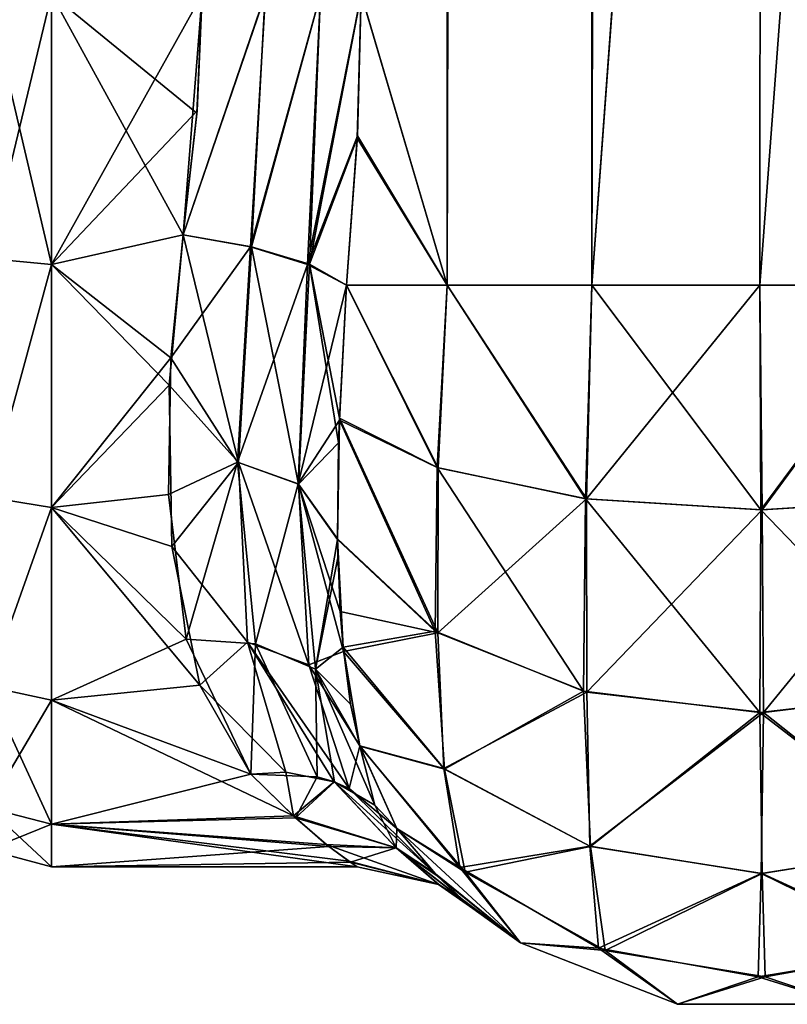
# Model space of a CAD drawing. Extents: x -23 to 470, y -1800 to 0.
# Tile 52 of 181: x 279 to 300, y -1800 to -1773. Entities that reach past the tile are written whole.
import ezdxf

# ---------------------------------------------------------------- set-up
doc = ezdxf.new("R2010")
doc.units = 0
doc.header["$LTSCALE"] = 41.718519
for name, color, linetype in [('856', 7, 'CONTINUOUS'), ('857', 7, 'CONTINUOUS'), ('868', 7, 'CONTINUOUS'), ('871', 7, 'CONTINUOUS'), ('872', 7, 'CONTINUOUS'), ('873', 7, 'CONTINUOUS'), ('877', 7, 'CONTINUOUS'), ('906', 7, 'CONTINUOUS'), ('907', 7, 'CONTINUOUS'), ('908', 7, 'CONTINUOUS'), ('909', 7, 'CONTINUOUS'), ('915', 7, 'CONTINUOUS')]:
    doc.layers.add(name, color=color, linetype=linetype)

msp = doc.modelspace()

# ---------------------------------------------------------------- linework, layer by layer
at = {"layer": '856', "linetype": 'CONTINUOUS'}
for points in [[(288.024, -1772, 26.571), (290.392, -1780, 29.611), (290.162, -83.45, 29.29), (288.024, -1772, 26.571)], [(290.162, -83.45, 29.29), (290.392, -1780, 29.611), (294.175, -83.45, 32.01), (290.162, -83.45, 29.29)], [(290.392, -1780, 29.611), (294.376, -1780, 32.133), (294.175, -83.45, 32.01), (290.392, -1780, 29.611)], [(294.376, -1780, 32.133), (299.05, -1716.55, 33), (294.175, -83.45, 32.01), (294.376, -1780, 32.133)], [(299.004, -1780, 33), (299.05, -1716.55, 33), (294.376, -1780, 32.133), (299.004, -1780, 33)], [(303.618, -1780, 32.096), (299.05, -1716.55, 33), (299.004, -1780, 33), (303.618, -1780, 32.096)], [(303.742, -1716.55, 32.045), (299.05, -1716.55, 33), (303.618, -1780, 32.096), (303.742, -1716.55, 32.045)], [(287.921, -1775.893, 26.384), (290.392, -1780, 29.611), (288.024, -1772, 26.571), (287.921, -1775.893, 26.384)], [(287.622, -1780, 25.784), (290.392, -1780, 29.611), (287.921, -1775.893, 26.384), (287.622, -1780, 25.784)]]:
    msp.add_3dface(points, dxfattribs=at)
at = {"layer": '857', "linetype": 'CONTINUOUS'}
for points in [[(290.392, -1780, -29.611), (288.024, -1772, -26.571), (290.161, -83.45, -29.288), (290.392, -1780, -29.611)], [(294.176, -83.45, -32.011), (290.392, -1780, -29.611), (290.161, -83.45, -29.288), (294.176, -83.45, -32.011)], [(294.376, -1780, -32.133), (290.392, -1780, -29.611), (294.176, -83.45, -32.011), (294.376, -1780, -32.133)], [(299.05, -83.45, -33), (294.376, -1780, -32.133), (294.176, -83.45, -32.011), (299.05, -83.45, -33)], [(299.05, -1716.55, -33), (294.376, -1780, -32.133), (299.05, -83.45, -33), (299.05, -1716.55, -33)], [(299.004, -1780, -33), (294.376, -1780, -32.133), (299.05, -1716.55, -33), (299.004, -1780, -33)], [(303.618, -1780, -32.096), (299.004, -1780, -33), (303.742, -1716.55, -32.045), (303.618, -1780, -32.096)], [(303.742, -1716.55, -32.045), (299.004, -1780, -33), (299.05, -1716.55, -33), (303.742, -1716.55, -32.045)], [(287.918, -1775.961, -26.378), (288.024, -1772, -26.571), (290.392, -1780, -29.611), (287.918, -1775.961, -26.378)], [(287.622, -1780, -25.784), (287.918, -1775.961, -26.378), (290.392, -1780, -29.611), (287.622, -1780, -25.784)]]:
    msp.add_3dface(points, dxfattribs=at)
at = {"layer": '868', "linetype": 'CONTINUOUS'}
for points in [[(283.505, -1775.276, -23.775), (283.13, -1778.62, -23.069), (279.5, -1772, -24), (283.505, -1775.276, -23.775)], [(279.5, -1772, -24), (283.13, -1778.62, -23.069), (279.5, -1779.432, -22.82), (279.5, -1772, -24)], [(283.653, -1772, -24), (283.505, -1775.276, -23.775), (279.5, -1772, -24), (283.653, -1772, -24)], [(279.5, -1772, 24), (279.5, -1779.433, 22.82), (283.653, -1772, 24), (279.5, -1772, 24)], [(283.653, -1772, 24), (279.5, -1779.433, 22.82), (283.511, -1775.209, 23.785), (283.653, -1772, 24)], [(279.5, -1779.433, 22.82), (283.13, -1778.62, 23.069), (283.511, -1775.209, 23.785), (279.5, -1779.433, 22.82)], [(282.791, -1782.004, 21.816), (283.13, -1778.62, 23.069), (279.5, -1779.433, 22.82), (282.791, -1782.004, 21.816)], [(283.13, -1778.62, -23.069), (282.745, -1782.754, -21.456), (279.5, -1779.432, -22.82), (283.13, -1778.62, -23.069)], [(279.5, -1779.432, -22.82), (282.745, -1782.754, -21.456), (279.5, -1786.12, -19.407), (279.5, -1779.432, -22.82)], [(279.5, -1786.123, 19.404), (282.791, -1782.004, 21.816), (279.5, -1779.433, 22.82), (279.5, -1786.123, 19.404)], [(282.72, -1785.765, 19.661), (282.791, -1782.004, 21.816), (279.5, -1786.123, 19.404), (282.72, -1785.765, 19.661)], [(282.745, -1782.754, -21.456), (282.81, -1787.193, -18.579), (279.5, -1786.12, -19.407), (282.745, -1782.754, -21.456)], [(283.208, -1789.739, 16.165), (282.72, -1785.765, 19.661), (279.5, -1786.123, 19.404), (283.208, -1789.739, 16.165)], [(282.81, -1787.193, -18.579), (283.584, -1791.007, -14.654), (279.5, -1786.12, -19.407), (282.81, -1787.193, -18.579)], [(279.5, -1786.12, -19.407), (283.584, -1791.007, -14.654), (279.5, -1791.42, -14.102), (279.5, -1786.12, -19.407)], [(279.5, -1791.422, 14.099), (283.208, -1789.739, 16.165), (279.5, -1786.123, 19.404), (279.5, -1791.422, 14.099)], [(284.993, -1793.453, 10.759), (283.208, -1789.739, 16.165), (279.5, -1791.422, 14.099), (284.993, -1793.453, 10.759)], [(283.584, -1791.007, -14.654), (284.993, -1793.453, -10.759), (279.5, -1791.42, -14.102), (283.584, -1791.007, -14.654)], [(284.993, -1793.453, -10.759), (286.16, -1794.597, -8.086), (279.5, -1791.42, -14.102), (284.993, -1793.453, -10.759)], [(279.5, -1791.42, -14.102), (286.16, -1794.597, -8.086), (279.5, -1794.825, -7.417), (279.5, -1791.42, -14.102)], [(279.5, -1794.826, 7.414), (284.993, -1793.453, 10.759), (279.5, -1791.422, 14.099), (279.5, -1794.826, 7.414)], [(286.22, -1794.652, 7.931), (284.993, -1793.453, 10.759), (279.5, -1794.826, 7.414), (286.22, -1794.652, 7.931)], [(286.16, -1794.597, -8.086), (287.062, -1795.387, -5.39), (279.5, -1794.825, -7.417), (286.16, -1794.597, -8.086)], [(287.136, -1795.444, 5.134), (286.22, -1794.652, 7.931), (279.5, -1794.826, 7.414), (287.136, -1795.444, 5.134)], [(287.69, -1795.846, -2.717), (287.913, -1796, -0.154), (279.5, -1794.825, -7.417), (287.69, -1795.846, -2.717)], [(279.5, -1794.825, -7.417), (287.913, -1796, -0.154), (279.5, -1796, -0.001), (279.5, -1794.825, -7.417)], [(287.062, -1795.387, -5.39), (287.69, -1795.846, -2.717), (279.5, -1794.825, -7.417), (287.062, -1795.387, -5.39)], [(279.5, -1796, -0.001), (287.136, -1795.444, 5.134), (279.5, -1794.826, 7.414), (279.5, -1796, -0.001)], [(287.734, -1795.877, 2.424), (287.136, -1795.444, 5.134), (279.5, -1796, -0.001), (287.734, -1795.877, 2.424)], [(287.913, -1796, -0.154), (287.734, -1795.877, 2.424), (279.5, -1796, -0.001), (287.913, -1796, -0.154)]]:
    msp.add_3dface(points, dxfattribs=at)
at = {"layer": '871', "linetype": 'CONTINUOUS'}
for points in [[(287.622, -1780, -25.784), (290.146, -1785.029, -28.476), (287.431, -1783.662, -24.542), (287.622, -1780, -25.784)], [(287.622, -1780, -25.784), (290.392, -1780, -29.611), (290.146, -1785.029, -28.476), (287.622, -1780, -25.784)], [(290.392, -1780, -29.611), (294.231, -1785.882, -31.102), (290.146, -1785.029, -28.476), (290.392, -1780, -29.611)], [(290.392, -1780, -29.611), (294.376, -1780, -32.133), (294.231, -1785.882, -31.102), (290.392, -1780, -29.611)], [(294.376, -1780, -32.133), (299.004, -1780, -33), (294.231, -1785.882, -31.102), (294.376, -1780, -32.133)], [(299.004, -1780, -33), (299.066, -1786.18, -32.021), (294.231, -1785.882, -31.102), (299.004, -1780, -33)], [(299.004, -1780, -33), (303.618, -1780, -32.096), (299.066, -1786.18, -32.021), (299.004, -1780, -33)], [(303.618, -1780, -32.096), (303.898, -1785.878, -31.091), (299.066, -1786.18, -32.021), (303.618, -1780, -32.096)], [(290.133, -1789.562, -26.152), (287.376, -1786.977, -22.724), (287.431, -1783.662, -24.542), (290.133, -1789.562, -26.152)], [(287.431, -1783.662, -24.542), (287.376, -1786.977, -22.724), (287.404, -1784.34, -24.231), (287.431, -1783.662, -24.542)], [(290.146, -1785.029, -28.476), (290.133, -1789.562, -26.152), (287.431, -1783.662, -24.542), (290.146, -1785.029, -28.476)], [(294.231, -1785.882, -31.102), (290.133, -1789.562, -26.152), (290.146, -1785.029, -28.476), (294.231, -1785.882, -31.102)], [(294.239, -1791.195, -28.398), (290.133, -1789.562, -26.152), (294.231, -1785.882, -31.102), (294.239, -1791.195, -28.398)], [(299.066, -1786.18, -32.021), (294.239, -1791.195, -28.398), (294.231, -1785.882, -31.102), (299.066, -1786.18, -32.021)], [(303.898, -1785.878, -31.091), (299.102, -1791.761, -29.177), (299.066, -1786.18, -32.021), (303.898, -1785.878, -31.091)], [(303.956, -1791.171, -28.365), (299.102, -1791.761, -29.177), (303.898, -1785.878, -31.091), (303.956, -1791.171, -28.365)], [(299.102, -1791.761, -29.177), (294.239, -1791.195, -28.398), (299.066, -1786.18, -32.021), (299.102, -1791.761, -29.177)], [(287.376, -1786.977, -22.724), (290.133, -1789.562, -26.152), (287.45, -1788.978, -21.197), (287.376, -1786.977, -22.724)], [(290.133, -1789.562, -26.152), (287.541, -1790.081, -20.181), (287.45, -1788.978, -21.197), (290.133, -1789.562, -26.152)], [(290.304, -1793.299, -22.65), (287.541, -1790.081, -20.181), (290.133, -1789.562, -26.152), (290.304, -1793.299, -22.65)], [(294.239, -1791.195, -28.398), (290.304, -1793.299, -22.65), (290.133, -1789.562, -26.152), (294.239, -1791.195, -28.398)], [(290.304, -1793.299, -22.65), (287.988, -1792.677, -17.089), (287.541, -1790.081, -20.181), (290.304, -1793.299, -22.65)], [(294.322, -1795.436, -24.2), (290.304, -1793.299, -22.65), (294.239, -1791.195, -28.398), (294.322, -1795.436, -24.2)], [(299.102, -1791.761, -29.177), (294.322, -1795.436, -24.2), (294.239, -1791.195, -28.398), (299.102, -1791.761, -29.177)], [(303.956, -1791.171, -28.365), (303.757, -1795.443, -24.205), (299.102, -1791.761, -29.177), (303.956, -1791.171, -28.365)], [(299.038, -1796.188, -24.745), (294.322, -1795.436, -24.2), (299.102, -1791.761, -29.177), (299.038, -1796.188, -24.745)], [(303.757, -1795.443, -24.205), (299.038, -1796.188, -24.745), (299.102, -1791.761, -29.177), (303.757, -1795.443, -24.205)], [(290.747, -1796.025, -18.19), (287.988, -1792.677, -17.089), (290.304, -1793.299, -22.65), (290.747, -1796.025, -18.19)], [(287.988, -1792.677, -17.089), (290.747, -1796.025, -18.19), (289.009, -1794.945, -13), (287.988, -1792.677, -17.089)], [(294.322, -1795.436, -24.2), (290.747, -1796.025, -18.19), (290.304, -1793.299, -22.65), (294.322, -1795.436, -24.2)], [(289.009, -1794.945, -13), (290.747, -1796.025, -18.19), (292.414, -1798.093, -13), (289.009, -1794.945, -13)], [(294.564, -1798.235, -18.906), (290.747, -1796.025, -18.19), (294.322, -1795.436, -24.2), (294.564, -1798.235, -18.906)], [(299.038, -1796.188, -24.745), (294.564, -1798.235, -18.906), (294.322, -1795.436, -24.2), (299.038, -1796.188, -24.745)], [(303.757, -1795.443, -24.205), (303.356, -1798.299, -18.927), (299.038, -1796.188, -24.745), (303.757, -1795.443, -24.205)], [(290.747, -1796.025, -18.19), (294.564, -1798.235, -18.906), (292.414, -1798.093, -13), (290.747, -1796.025, -18.19)], [(298.954, -1799.027, -19.162), (294.564, -1798.235, -18.906), (299.038, -1796.188, -24.745), (298.954, -1799.027, -19.162)], [(303.356, -1798.299, -18.927), (298.954, -1799.027, -19.162), (299.038, -1796.188, -24.745), (303.356, -1798.299, -18.927)], [(292.414, -1798.093, -13), (294.564, -1798.235, -18.906), (296.732, -1799.783, -13), (292.414, -1798.093, -13)], [(294.564, -1798.235, -18.906), (298.954, -1799.027, -19.162), (296.732, -1799.783, -13), (294.564, -1798.235, -18.906)], [(298.954, -1799.027, -19.162), (303.356, -1798.299, -18.927), (301.369, -1799.783, -13), (298.954, -1799.027, -19.162)], [(296.732, -1799.783, -13), (298.954, -1799.027, -19.162), (301.369, -1799.783, -13), (296.732, -1799.783, -13)]]:
    msp.add_3dface(points, dxfattribs=at)
at = {"layer": '872', "linetype": 'CONTINUOUS'}
for points in [[(289.009, -1794.945, -13), (292.414, -1798.093, -13), (290.071, -1796.197, -8.684), (289.009, -1794.945, -13)], [(289.009, -1794.945, 12.999), (290.119, -1796.246, 8.451), (292.415, -1798.093, 13), (289.009, -1794.945, 12.999)], [(290.071, -1796.197, -8.684), (292.414, -1798.093, -13), (290.815, -1796.904, -4.357), (290.071, -1796.197, -8.684)], [(290.119, -1796.246, 8.451), (290.856, -1796.94, 4.017), (292.415, -1798.093, 13), (290.119, -1796.246, 8.451)], [(290.815, -1796.904, -4.357), (292.414, -1798.093, -13), (291.097, -1797.144, -0.184), (290.815, -1796.904, -4.357)], [(291.097, -1797.144, -0.184), (292.414, -1798.093, -13), (290.856, -1796.94, 4.017), (291.097, -1797.144, -0.184)], [(290.856, -1796.94, 4.017), (292.414, -1798.093, -13), (292.415, -1798.093, 13), (290.856, -1796.94, 4.017)], [(292.414, -1798.093, -13), (296.732, -1799.783, -13), (292.415, -1798.093, 13), (292.414, -1798.093, -13)], [(292.415, -1798.093, 13), (296.732, -1799.783, -13), (296.732, -1799.783, 13), (292.415, -1798.093, 13)], [(296.732, -1799.783, -13), (301.369, -1799.783, -13), (296.732, -1799.783, 13), (296.732, -1799.783, -13)], [(296.732, -1799.783, 13), (301.369, -1799.783, -13), (301.369, -1799.783, 13), (296.732, -1799.783, 13)]]:
    msp.add_3dface(points, dxfattribs=at)
at = {"layer": '873', "linetype": 'CONTINUOUS'}
for points in [[(290.123, -1785.022, 28.454), (287.622, -1780, 25.784), (287.428, -1783.72, 24.517), (290.123, -1785.022, 28.454)], [(290.392, -1780, 29.611), (287.622, -1780, 25.784), (290.123, -1785.022, 28.454), (290.392, -1780, 29.611)], [(294.2, -1785.878, 31.09), (290.392, -1780, 29.611), (290.123, -1785.022, 28.454), (294.2, -1785.878, 31.09)], [(294.376, -1780, 32.133), (290.392, -1780, 29.611), (294.2, -1785.878, 31.09), (294.376, -1780, 32.133)], [(299.032, -1786.181, 32.021), (294.376, -1780, 32.133), (294.2, -1785.878, 31.09), (299.032, -1786.181, 32.021)], [(299.004, -1780, 33), (294.376, -1780, 32.133), (299.032, -1786.181, 32.021), (299.004, -1780, 33)], [(303.618, -1780, 32.096), (299.004, -1780, 33), (299.032, -1786.181, 32.021), (303.618, -1780, 32.096)], [(303.866, -1785.882, 31.103), (303.618, -1780, 32.096), (299.032, -1786.181, 32.021), (303.866, -1785.882, 31.103)], [(290.062, -1789.519, 26.092), (287.428, -1783.72, 24.517), (287.376, -1786.997, 22.71), (290.062, -1789.519, 26.092)], [(290.123, -1785.022, 28.454), (287.428, -1783.72, 24.517), (290.062, -1789.519, 26.092), (290.123, -1785.022, 28.454)], [(294.144, -1791.171, 28.365), (290.123, -1785.022, 28.454), (290.062, -1789.519, 26.092), (294.144, -1791.171, 28.365)], [(294.2, -1785.878, 31.09), (290.123, -1785.022, 28.454), (294.144, -1791.171, 28.365), (294.2, -1785.878, 31.09)], [(298.998, -1791.761, 29.176), (294.2, -1785.878, 31.09), (294.144, -1791.171, 28.365), (298.998, -1791.761, 29.176)], [(299.032, -1786.181, 32.021), (294.2, -1785.878, 31.09), (298.998, -1791.761, 29.176), (299.032, -1786.181, 32.021)], [(303.866, -1785.882, 31.103), (299.032, -1786.181, 32.021), (303.861, -1791.195, 28.398), (303.866, -1785.882, 31.103)], [(303.861, -1791.195, 28.398), (299.032, -1786.181, 32.021), (298.998, -1791.761, 29.176), (303.861, -1791.195, 28.398)], [(290.062, -1789.519, 26.092), (287.376, -1786.997, 22.71), (287.528, -1789.959, 20.297), (290.062, -1789.519, 26.092)], [(287.528, -1789.959, 20.297), (287.376, -1786.997, 22.71), (287.386, -1787.508, 22.354), (287.528, -1789.959, 20.297)], [(290.321, -1793.313, 22.659), (290.062, -1789.519, 26.092), (287.528, -1789.959, 20.297), (290.321, -1793.313, 22.659)], [(294.144, -1791.171, 28.365), (290.062, -1789.519, 26.092), (290.321, -1793.313, 22.659), (294.144, -1791.171, 28.365)], [(290.321, -1793.313, 22.659), (287.528, -1789.959, 20.297), (287.989, -1792.684, 17.079), (290.321, -1793.313, 22.659)], [(287.989, -1792.684, 17.079), (287.528, -1789.959, 20.297), (287.736, -1791.525, 18.6), (287.989, -1792.684, 17.079)], [(294.343, -1795.444, 24.205), (294.144, -1791.171, 28.365), (290.321, -1793.313, 22.659), (294.343, -1795.444, 24.205)], [(298.998, -1791.761, 29.176), (294.144, -1791.171, 28.365), (294.343, -1795.444, 24.205), (298.998, -1791.761, 29.176)], [(303.861, -1791.195, 28.398), (298.998, -1791.761, 29.176), (303.778, -1795.436, 24.2), (303.861, -1791.195, 28.398)], [(299.062, -1796.188, 24.745), (298.998, -1791.761, 29.176), (294.343, -1795.444, 24.205), (299.062, -1796.188, 24.745)], [(303.778, -1795.436, 24.2), (298.998, -1791.761, 29.176), (299.062, -1796.188, 24.745), (303.778, -1795.436, 24.2)], [(289.009, -1794.945, 12.999), (290.891, -1796.145, 18.228), (287.989, -1792.684, 17.079), (289.009, -1794.945, 12.999)], [(290.891, -1796.145, 18.228), (290.321, -1793.313, 22.659), (287.989, -1792.684, 17.079), (290.891, -1796.145, 18.228)], [(294.343, -1795.444, 24.205), (290.321, -1793.313, 22.659), (290.891, -1796.145, 18.228), (294.343, -1795.444, 24.205)], [(289.009, -1794.945, 12.999), (292.415, -1798.093, 13), (290.891, -1796.145, 18.228), (289.009, -1794.945, 12.999)], [(294.743, -1798.299, 18.926), (294.343, -1795.444, 24.205), (290.891, -1796.145, 18.228), (294.743, -1798.299, 18.926)], [(299.062, -1796.188, 24.745), (294.343, -1795.444, 24.205), (294.743, -1798.299, 18.926), (299.062, -1796.188, 24.745)], [(303.778, -1795.436, 24.2), (299.062, -1796.188, 24.745), (303.536, -1798.235, 18.905), (303.778, -1795.436, 24.2)], [(292.415, -1798.093, 13), (294.743, -1798.299, 18.926), (290.891, -1796.145, 18.228), (292.415, -1798.093, 13)], [(299.146, -1799.027, 19.161), (299.062, -1796.188, 24.745), (294.743, -1798.299, 18.926), (299.146, -1799.027, 19.161)], [(303.536, -1798.235, 18.905), (299.062, -1796.188, 24.745), (299.146, -1799.027, 19.161), (303.536, -1798.235, 18.905)], [(292.415, -1798.093, 13), (296.732, -1799.783, 13), (294.743, -1798.299, 18.926), (292.415, -1798.093, 13)], [(296.732, -1799.783, 13), (299.146, -1799.027, 19.161), (294.743, -1798.299, 18.926), (296.732, -1799.783, 13)], [(301.369, -1799.783, 13), (303.536, -1798.235, 18.905), (299.146, -1799.027, 19.161), (301.369, -1799.783, 13)], [(296.732, -1799.783, 13), (301.369, -1799.783, 13), (299.146, -1799.027, 19.161), (296.732, -1799.783, 13)]]:
    msp.add_3dface(points, dxfattribs=at)
at = {"layer": '877', "linetype": 'CONTINUOUS'}
for points in [[(279.5, -1772, -24), (279.5, -1779.432, -22.82), (277.751, -1772, -23.532), (279.5, -1772, -24)], [(279.5, -1779.432, -22.82), (277.751, -1779.272, -22.38), (277.751, -1772, -23.532), (279.5, -1779.432, -22.82)], [(279.5, -1779.433, 22.82), (279.5, -1772, 24), (277.751, -1779.272, 22.38), (279.5, -1779.433, 22.82)], [(279.5, -1772, 24), (277.751, -1772, 23.532), (277.751, -1779.272, 22.38), (279.5, -1772, 24)], [(279.5, -1779.432, -22.82), (277.751, -1785.832, -19.038), (277.751, -1779.272, -22.38), (279.5, -1779.432, -22.82)], [(279.5, -1779.433, 22.82), (277.751, -1779.272, 22.38), (277.751, -1785.832, 19.038), (279.5, -1779.433, 22.82)], [(279.5, -1779.432, -22.82), (279.5, -1786.12, -19.407), (277.751, -1785.832, -19.038), (279.5, -1779.432, -22.82)], [(279.5, -1786.123, 19.404), (279.5, -1779.433, 22.82), (277.751, -1785.832, 19.038), (279.5, -1786.123, 19.404)], [(279.5, -1786.12, -19.407), (277.751, -1791.038, -13.832), (277.751, -1785.832, -19.038), (279.5, -1786.12, -19.407)], [(279.5, -1786.123, 19.404), (277.751, -1785.832, 19.038), (277.751, -1791.038, 13.832), (279.5, -1786.123, 19.404)], [(279.5, -1786.12, -19.407), (279.5, -1791.42, -14.102), (277.751, -1791.038, -13.832), (279.5, -1786.12, -19.407)], [(279.5, -1791.422, 14.099), (279.5, -1786.123, 19.404), (277.751, -1791.038, 13.832), (279.5, -1791.422, 14.099)], [(279.5, -1791.42, -14.102), (279.5, -1794.825, -7.417), (277.751, -1791.038, -13.832), (279.5, -1791.42, -14.102)], [(279.5, -1794.825, -7.417), (277.751, -1794.38, -7.272), (277.751, -1791.038, -13.832), (279.5, -1794.825, -7.417)], [(279.5, -1791.422, 14.099), (277.751, -1791.038, 13.832), (277.751, -1794.38, 7.272), (279.5, -1791.422, 14.099)], [(279.5, -1794.826, 7.414), (279.5, -1791.422, 14.099), (277.751, -1794.38, 7.272), (279.5, -1794.826, 7.414)], [(279.5, -1794.825, -7.417), (279.5, -1796, -0.001), (277.751, -1794.38, -7.272), (279.5, -1794.825, -7.417)], [(279.5, -1796, -0.001), (277.751, -1795.532, 0), (277.751, -1794.38, -7.272), (279.5, -1796, -0.001)], [(279.5, -1794.826, 7.414), (277.751, -1794.38, 7.272), (277.751, -1795.532, 0), (279.5, -1794.826, 7.414)], [(279.5, -1796, -0.001), (279.5, -1794.826, 7.414), (277.751, -1795.532, 0), (279.5, -1796, -0.001)]]:
    msp.add_3dface(points, dxfattribs=at)
at = {"layer": '906', "linetype": 'CONTINUOUS'}
for points in [[(283.13, -1778.62, 23.069), (282.791, -1782.004, 21.816), (284.977, -1778.953, 23.369), (283.13, -1778.62, 23.069)], [(284.977, -1778.953, 23.369), (282.791, -1782.004, 21.816), (284.624, -1784.872, 20.711), (284.977, -1778.953, 23.369)], [(286.55, -1779.436, 24.32), (284.977, -1778.953, 23.369), (284.624, -1784.872, 20.711), (286.55, -1779.436, 24.32)], [(286.289, -1785.469, 21.677), (286.55, -1779.436, 24.32), (284.624, -1784.872, 20.711), (286.289, -1785.469, 21.677)], [(287.622, -1780, 25.784), (286.55, -1779.436, 24.32), (286.289, -1785.469, 21.677), (287.622, -1780, 25.784)], [(287.428, -1783.72, 24.517), (287.622, -1780, 25.784), (286.289, -1785.469, 21.677), (287.428, -1783.72, 24.517)], [(282.791, -1782.004, 21.816), (282.72, -1785.765, 19.661), (284.624, -1784.872, 20.711), (282.791, -1782.004, 21.816)], [(287.376, -1786.997, 22.71), (287.428, -1783.72, 24.517), (286.289, -1785.469, 21.677), (287.376, -1786.997, 22.71)], [(282.72, -1785.765, 19.661), (283.208, -1789.739, 16.165), (284.624, -1784.872, 20.711), (282.72, -1785.765, 19.661)], [(283.208, -1789.739, 16.165), (285.122, -1789.87, 16.595), (284.624, -1784.872, 20.711), (283.208, -1789.739, 16.165)], [(285.122, -1789.87, 16.595), (286.289, -1785.469, 21.677), (284.624, -1784.872, 20.711), (285.122, -1789.87, 16.595)], [(286.773, -1790.562, 17.521), (286.289, -1785.469, 21.677), (285.122, -1789.87, 16.595), (286.773, -1790.562, 17.521)], [(286.773, -1790.562, 17.521), (287.376, -1786.997, 22.71), (286.289, -1785.469, 21.677), (286.773, -1790.562, 17.521)], [(287.386, -1787.508, 22.354), (287.376, -1786.997, 22.71), (286.773, -1790.562, 17.521), (287.386, -1787.508, 22.354)], [(287.528, -1789.959, 20.297), (287.386, -1787.508, 22.354), (286.773, -1790.562, 17.521), (287.528, -1789.959, 20.297)], [(283.208, -1789.739, 16.165), (284.993, -1793.453, 10.759), (285.122, -1789.87, 16.595), (283.208, -1789.739, 16.165)], [(284.993, -1793.453, 10.759), (286.819, -1793.526, 11.474), (285.122, -1789.87, 16.595), (284.993, -1793.453, 10.759)], [(286.819, -1793.526, 11.474), (286.773, -1790.562, 17.521), (285.122, -1789.87, 16.595), (286.819, -1793.526, 11.474)], [(287.736, -1791.525, 18.6), (287.528, -1789.959, 20.297), (286.773, -1790.562, 17.521), (287.736, -1791.525, 18.6)], [(286.819, -1793.526, 11.474), (287.288, -1793.669, 11.72), (286.773, -1790.562, 17.521), (286.819, -1793.526, 11.474)], [(287.288, -1793.669, 11.72), (288.4, -1794.305, 12.452), (286.773, -1790.562, 17.521), (287.288, -1793.669, 11.72)], [(287.989, -1792.684, 17.079), (287.736, -1791.525, 18.6), (286.773, -1790.562, 17.521), (287.989, -1792.684, 17.079)], [(288.4, -1794.305, 12.452), (287.989, -1792.684, 17.079), (286.773, -1790.562, 17.521), (288.4, -1794.305, 12.452)], [(289.009, -1794.945, 12.999), (287.989, -1792.684, 17.079), (288.4, -1794.305, 12.452), (289.009, -1794.945, 12.999)]]:
    msp.add_3dface(points, dxfattribs=at)
at = {"layer": '907', "linetype": 'CONTINUOUS'}
for points in [[(286.16, -1794.597, -8.086), (284.993, -1793.453, -10.759), (285.956, -1793.403, -11.092), (286.16, -1794.597, -8.086)], [(284.993, -1793.453, 10.759), (286.22, -1794.652, 7.931), (286.819, -1793.526, 11.474), (284.993, -1793.453, 10.759)], [(286.16, -1794.597, -8.086), (285.956, -1793.403, -11.092), (287.287, -1793.669, -11.72), (286.16, -1794.597, -8.086)], [(286.16, -1794.597, -8.086), (287.287, -1793.669, -11.72), (288.993, -1795.477, -7.453), (286.16, -1794.597, -8.086)], [(286.22, -1794.652, 7.931), (287.288, -1793.669, 11.72), (286.819, -1793.526, 11.474), (286.22, -1794.652, 7.931)], [(286.22, -1794.652, 7.931), (288.992, -1795.477, 7.451), (287.288, -1793.669, 11.72), (286.22, -1794.652, 7.931)], [(287.7, -1793.849, -11.964), (290.071, -1796.197, -8.684), (287.287, -1793.669, -11.72), (287.7, -1793.849, -11.964)], [(287.287, -1793.669, -11.72), (290.071, -1796.197, -8.684), (288.993, -1795.477, -7.453), (287.287, -1793.669, -11.72)], [(287.288, -1793.669, 11.72), (288.992, -1795.477, 7.451), (288.4, -1794.305, 12.452), (287.288, -1793.669, 11.72)], [(289.009, -1794.945, -13), (290.071, -1796.197, -8.684), (287.7, -1793.849, -11.964), (289.009, -1794.945, -13)], [(288.992, -1795.477, 7.451), (289.009, -1794.945, 12.999), (288.4, -1794.305, 12.452), (288.992, -1795.477, 7.451)], [(287.062, -1795.387, -5.39), (286.16, -1794.597, -8.086), (288.993, -1795.477, -7.453), (287.062, -1795.387, -5.39)], [(286.22, -1794.652, 7.931), (287.136, -1795.444, 5.134), (288.992, -1795.477, 7.451), (286.22, -1794.652, 7.931)], [(290.119, -1796.246, 8.451), (289.009, -1794.945, 12.999), (288.992, -1795.477, 7.451), (290.119, -1796.246, 8.451)], [(287.69, -1795.846, -2.717), (287.062, -1795.387, -5.39), (290.157, -1796.486, -2.599), (287.69, -1795.846, -2.717)], [(287.062, -1795.387, -5.39), (288.993, -1795.477, -7.453), (290.157, -1796.486, -2.599), (287.062, -1795.387, -5.39)], [(287.136, -1795.444, 5.134), (287.734, -1795.877, 2.424), (288.992, -1795.477, 7.451), (287.136, -1795.444, 5.134)], [(287.734, -1795.877, 2.424), (290.16, -1796.487, 2.596), (288.992, -1795.477, 7.451), (287.734, -1795.877, 2.424)], [(290.856, -1796.94, 4.017), (290.119, -1796.246, 8.451), (288.992, -1795.477, 7.451), (290.856, -1796.94, 4.017)], [(290.16, -1796.487, 2.596), (290.856, -1796.94, 4.017), (288.992, -1795.477, 7.451), (290.16, -1796.487, 2.596)], [(290.071, -1796.197, -8.684), (290.815, -1796.904, -4.357), (288.993, -1795.477, -7.453), (290.071, -1796.197, -8.684)], [(288.993, -1795.477, -7.453), (290.815, -1796.904, -4.357), (290.157, -1796.486, -2.599), (288.993, -1795.477, -7.453)], [(287.913, -1796, -0.154), (287.69, -1795.846, -2.717), (290.157, -1796.486, -2.599), (287.913, -1796, -0.154)], [(287.734, -1795.877, 2.424), (287.913, -1796, -0.154), (290.16, -1796.487, 2.596), (287.734, -1795.877, 2.424)], [(287.913, -1796, -0.154), (290.157, -1796.486, -2.599), (290.16, -1796.487, 2.596), (287.913, -1796, -0.154)], [(290.815, -1796.904, -4.357), (291.097, -1797.144, -0.184), (290.157, -1796.486, -2.599), (290.815, -1796.904, -4.357)], [(290.157, -1796.486, -2.599), (291.097, -1797.144, -0.184), (290.16, -1796.487, 2.596), (290.157, -1796.486, -2.599)], [(291.097, -1797.144, -0.184), (290.856, -1796.94, 4.017), (290.16, -1796.487, 2.596), (291.097, -1797.144, -0.184)]]:
    msp.add_3dface(points, dxfattribs=at)
at = {"layer": '908', "linetype": 'CONTINUOUS'}
for points in [[(282.745, -1782.754, -21.456), (283.13, -1778.62, -23.069), (284.653, -1784.88, -20.721), (282.745, -1782.754, -21.456)], [(283.13, -1778.62, -23.069), (285.004, -1778.948, -23.34), (284.653, -1784.88, -20.721), (283.13, -1778.62, -23.069)], [(285.004, -1778.948, -23.34), (286.3, -1785.476, -21.686), (284.653, -1784.88, -20.721), (285.004, -1778.948, -23.34)], [(285.004, -1778.948, -23.34), (286.608, -1779.431, -24.28), (286.3, -1785.476, -21.686), (285.004, -1778.948, -23.34)], [(286.608, -1779.431, -24.28), (287.404, -1784.34, -24.231), (286.3, -1785.476, -21.686), (286.608, -1779.431, -24.28)], [(287.622, -1780, -25.784), (287.431, -1783.662, -24.542), (286.608, -1779.431, -24.28), (287.622, -1780, -25.784)], [(287.431, -1783.662, -24.542), (287.404, -1784.34, -24.231), (286.608, -1779.431, -24.28), (287.431, -1783.662, -24.542)], [(282.81, -1787.193, -18.579), (282.745, -1782.754, -21.456), (284.653, -1784.88, -20.721), (282.81, -1787.193, -18.579)], [(287.404, -1784.34, -24.231), (287.376, -1786.977, -22.724), (286.3, -1785.476, -21.686), (287.404, -1784.34, -24.231)], [(282.81, -1787.193, -18.579), (284.653, -1784.88, -20.721), (284.893, -1789.826, -16.509), (282.81, -1787.193, -18.579)], [(286.3, -1785.476, -21.686), (286.586, -1790.443, -17.376), (284.653, -1784.88, -20.721), (286.3, -1785.476, -21.686)], [(284.653, -1784.88, -20.721), (286.586, -1790.443, -17.376), (284.893, -1789.826, -16.509), (284.653, -1784.88, -20.721)], [(287.45, -1788.978, -21.197), (287.541, -1790.081, -20.181), (286.3, -1785.476, -21.686), (287.45, -1788.978, -21.197)], [(286.3, -1785.476, -21.686), (287.541, -1790.081, -20.181), (286.586, -1790.443, -17.376), (286.3, -1785.476, -21.686)], [(287.376, -1786.977, -22.724), (287.45, -1788.978, -21.197), (286.3, -1785.476, -21.686), (287.376, -1786.977, -22.724)], [(283.584, -1791.007, -14.654), (282.81, -1787.193, -18.579), (284.893, -1789.826, -16.509), (283.584, -1791.007, -14.654)], [(283.584, -1791.007, -14.654), (284.893, -1789.826, -16.509), (285.956, -1793.403, -11.092), (283.584, -1791.007, -14.654)], [(284.893, -1789.826, -16.509), (287.7, -1793.849, -11.964), (287.287, -1793.669, -11.72), (284.893, -1789.826, -16.509)], [(285.956, -1793.403, -11.092), (284.893, -1789.826, -16.509), (287.287, -1793.669, -11.72), (285.956, -1793.403, -11.092)], [(286.586, -1790.443, -17.376), (287.7, -1793.849, -11.964), (284.893, -1789.826, -16.509), (286.586, -1790.443, -17.376)], [(287.541, -1790.081, -20.181), (287.988, -1792.677, -17.089), (286.586, -1790.443, -17.376), (287.541, -1790.081, -20.181)], [(286.586, -1790.443, -17.376), (287.988, -1792.677, -17.089), (287.7, -1793.849, -11.964), (286.586, -1790.443, -17.376)], [(284.993, -1793.453, -10.759), (283.584, -1791.007, -14.654), (285.956, -1793.403, -11.092), (284.993, -1793.453, -10.759)], [(287.988, -1792.677, -17.089), (289.009, -1794.945, -13), (287.7, -1793.849, -11.964), (287.988, -1792.677, -17.089)]]:
    msp.add_3dface(points, dxfattribs=at)
at = {"layer": '909', "linetype": 'CONTINUOUS'}
for points in [[(283.13, -1778.62, -23.069), (283.505, -1775.276, -23.775), (283.653, -1772, -24), (283.13, -1778.62, -23.069)], [(283.13, -1778.62, -23.069), (283.653, -1772, -24), (285.387, -1772, -24.311), (283.13, -1778.62, -23.069)], [(283.13, -1778.62, -23.069), (285.387, -1772, -24.311), (285.004, -1778.948, -23.34), (283.13, -1778.62, -23.069)], [(285.004, -1778.948, -23.34), (286.906, -1772, -25.207), (286.608, -1779.431, -24.28), (285.004, -1778.948, -23.34)], [(285.387, -1772, -24.311), (286.906, -1772, -25.207), (285.004, -1778.948, -23.34), (285.387, -1772, -24.311)], [(288.024, -1772, -26.571), (287.918, -1775.961, -26.378), (286.608, -1779.431, -24.28), (288.024, -1772, -26.571)], [(286.906, -1772, -25.207), (288.024, -1772, -26.571), (286.608, -1779.431, -24.28), (286.906, -1772, -25.207)], [(287.918, -1775.961, -26.378), (287.622, -1780, -25.784), (286.608, -1779.431, -24.28), (287.918, -1775.961, -26.378)]]:
    msp.add_3dface(points, dxfattribs=at)
at = {"layer": '915', "linetype": 'CONTINUOUS'}
for points in [[(283.13, -1778.62, 23.069), (283.653, -1772, 24), (283.511, -1775.209, 23.785), (283.13, -1778.62, 23.069)], [(283.653, -1772, 24), (283.13, -1778.62, 23.069), (285.389, -1772, 24.311), (283.653, -1772, 24)], [(283.13, -1778.62, 23.069), (284.977, -1778.953, 23.369), (285.389, -1772, 24.311), (283.13, -1778.62, 23.069)], [(285.389, -1772, 24.311), (284.977, -1778.953, 23.369), (286.908, -1772, 25.206), (285.389, -1772, 24.311)], [(284.977, -1778.953, 23.369), (286.55, -1779.436, 24.32), (286.908, -1772, 25.206), (284.977, -1778.953, 23.369)], [(287.921, -1775.893, 26.384), (288.024, -1772, 26.571), (286.55, -1779.436, 24.32), (287.921, -1775.893, 26.384)], [(286.55, -1779.436, 24.32), (288.024, -1772, 26.571), (286.908, -1772, 25.206), (286.55, -1779.436, 24.32)], [(287.622, -1780, 25.784), (287.921, -1775.893, 26.384), (286.55, -1779.436, 24.32), (287.622, -1780, 25.784)]]:
    msp.add_3dface(points, dxfattribs=at)

doc.saveas('drawing.dxf')
